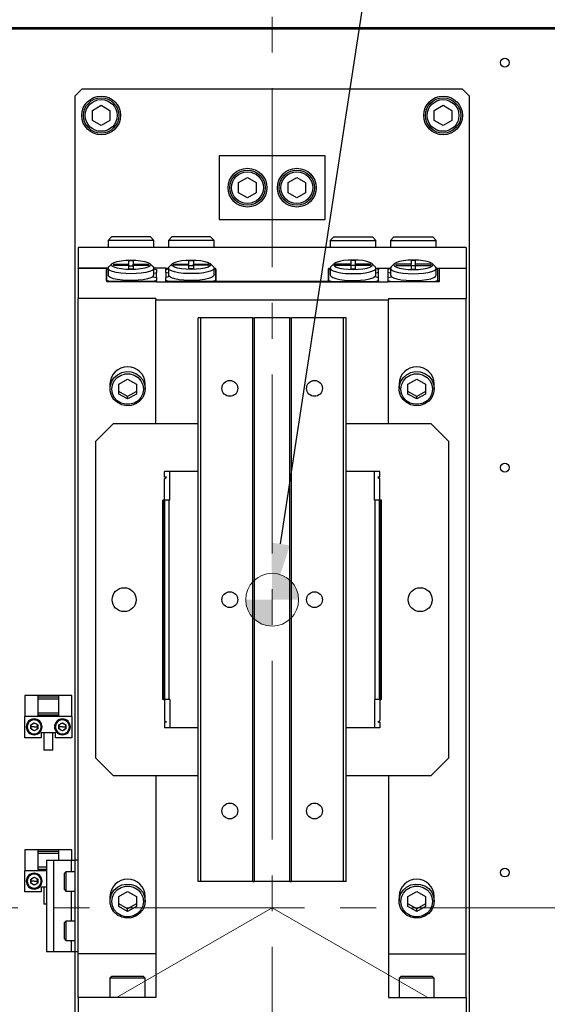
# Model space of a CAD drawing. Header units: millimetres. Extents: x -4576 to 39809, y -642 to 77172.
# Tile 6 of 42: x 127 to 165, y 176 to 246. Entities that reach past the tile are written whole.
import ezdxf
from ezdxf import colors
from ezdxf.entities.mleader import LeaderData, LeaderLine
from ezdxf.math import Vec2, Vec3

# ---------------------------------------------------------------- set-up
doc = ezdxf.new("R2010")
doc.units = ezdxf.units.MM
doc.linetypes.add('CENTERX2', pattern=[20.32, 12.7, -2.54, 2.54, -2.54])
doc.styles.get("Standard").update_dxf_attribs({"font": 'isocp.shx', "height": 5})

# ---------------------------------------------------------------- blocks, each defined once
blk = doc.blocks.new('SW_DOWELSYMBOL_0')
at = {"linetype": 'Continuous', "lineweight": 0}
h = blk.add_hatch(color=0, dxfattribs=at)
edge = h.paths.add_edge_path(flags=0)
edge.add_arc((0, 0), 1.875, 0, 90)
edge.add_line((0, 1.875), (0, 0))
edge.add_line((0, 0), (1.875, 0))
h = blk.add_hatch(color=0, dxfattribs=at)
edge = h.paths.add_edge_path(flags=0)
edge.add_arc((0, 0), 1.875, 180, 270)
edge.add_line((0, -1.875), (0, 0))
edge.add_line((0, 0), (-1.875, 0))
at = {"color": 0, "linetype": 'Continuous', "lineweight": 0}
blk.add_circle((0, 0), 1.875, dxfattribs=at)

msp = doc.modelspace()

# ---------------------------------------------------------------- linework, layer by layer
at = {"color": 7, "linetype": 'CENTERX2', "lineweight": 18}
for p, q in [((145.226, 261.16), (145.226, 119.41)), ((145.226, 182.66), (65.21, 136.463)), ((208.476, 182.66), (75.452, 182.66)), ((145.226, 182.66), (225.243, 136.463))]:
    msp.add_line(p, q, dxfattribs=at)
at = {"color": 7, "linetype": 'Continuous', "lineweight": 25}
for p, q in [((114.838, 245.16), (175.615, 245.16)), ((175.615, 245.035), (114.838, 245.035)), ((131.726, 240.785), (131.226, 240.285)), ((158.726, 240.785), (131.726, 240.785)), ((159.226, 240.285), (158.726, 240.785)), ((131.226, 240.285), (131.226, 186.035)), ((159.226, 166.285), (159.226, 240.285)), ((132.476, 239.271), (133.101, 239.632)), ((132.476, 238.55), (132.476, 239.271)), ((133.101, 239.632), (133.726, 239.271)), ((133.726, 239.271), (133.726, 238.55)), ((156.726, 239.271), (157.351, 239.632)), ((156.726, 238.55), (156.726, 239.271)), ((157.351, 239.632), (157.976, 239.271)), ((157.976, 239.271), (157.976, 238.55)), ((133.101, 238.189), (132.476, 238.55)), ((133.726, 238.55), (133.101, 238.189)), ((157.351, 238.189), (156.726, 238.55)), ((157.976, 238.55), (157.351, 238.189)), ((141.476, 236.035), (141.476, 231.535)), ((148.976, 236.035), (141.476, 236.035)), ((148.976, 231.535), (148.976, 236.035)), ((142.851, 234.146), (143.476, 234.507)), ((143.476, 234.507), (144.101, 234.146)), ((146.351, 234.146), (146.976, 234.507)), ((146.976, 234.507), (147.601, 234.146)), ((142.851, 233.425), (142.851, 234.146)), ((144.101, 234.146), (144.101, 233.425)), ((146.351, 233.425), (146.351, 234.146)), ((147.601, 234.146), (147.601, 233.425)), ((143.476, 233.064), (142.851, 233.425)), ((144.101, 233.425), (143.476, 233.064)), ((146.976, 233.064), (146.351, 233.425)), ((147.601, 233.425), (146.976, 233.064)), ((141.476, 231.535), (148.976, 231.535)), ((133.839, 230.285), (133.589, 230.035)), ((133.589, 230.035), (133.589, 229.535)), ((135.214, 230.035), (133.589, 230.035)), ((135.214, 230.285), (133.839, 230.285)), ((136.589, 230.285), (135.214, 230.285)), ((136.839, 230.035), (135.214, 230.035)), ((136.839, 230.035), (136.589, 230.285)), ((136.839, 229.535), (136.839, 230.035)), ((138.114, 230.285), (137.864, 230.035)), ((137.864, 230.035), (137.864, 229.535)), ((141.114, 230.035), (137.864, 230.035)), ((140.864, 230.285), (138.114, 230.285)), ((141.114, 230.035), (140.864, 230.285)), ((141.114, 229.535), (141.114, 230.035)), ((149.589, 230.285), (149.339, 230.035)), ((149.339, 230.035), (149.339, 229.535)), ((149.339, 230.035), (152.589, 230.035)), ((149.589, 230.285), (150.964, 230.285)), ((150.964, 230.285), (152.339, 230.285)), ((152.589, 230.035), (152.339, 230.285)), ((152.589, 229.535), (152.589, 230.035)), ((153.864, 230.285), (153.614, 230.035)), ((153.614, 230.035), (153.614, 229.535)), ((153.614, 230.035), (155.239, 230.035)), ((153.864, 230.285), (156.614, 230.285)), ((155.239, 230.035), (156.864, 230.035)), ((156.864, 230.035), (156.614, 230.285)), ((156.864, 229.535), (156.864, 230.035)), ((131.476, 229.535), (131.476, 228.073)), ((158.976, 229.535), (131.476, 229.535)), ((158.976, 229.535), (158.976, 228.073)), ((135.051, 228.608), (135.376, 228.608)), ((135.051, 228.348), (135.051, 228.608)), ((135.376, 228.608), (135.376, 228.348)), ((139.326, 228.616), (139.651, 228.616)), ((139.326, 228.355), (139.326, 228.616)), ((139.651, 228.616), (139.651, 228.355)), ((151.126, 228.616), (150.801, 228.616)), ((150.801, 228.616), (150.801, 228.355)), ((151.126, 228.355), (151.126, 228.616)), ((155.401, 228.608), (155.076, 228.608)), ((155.076, 228.608), (155.076, 228.348)), ((155.401, 228.348), (155.401, 228.608)), ((133.589, 228.073), (131.476, 228.073)), ((131.476, 228.035), (131.476, 228.073)), ((133.476, 228.035), (131.476, 228.035)), ((131.476, 228.035), (131.476, 225.913)), ((133.476, 228.035), (133.476, 227.138)), ((133.476, 227.975), (133.589, 228.002)), ((133.476, 227.187), (133.476, 227.975)), ((133.589, 228.066), (133.589, 227.581)), ((133.883, 228.392), (133.64, 228.164)), ((133.976, 228.348), (135.051, 228.348)), ((133.976, 228.348), (133.976, 228.269)), ((135.051, 228.269), (133.976, 228.269)), ((135.051, 228.269), (135.051, 228.348)), ((135.051, 228.008), (135.051, 228.269)), ((135.051, 228.245), (135.376, 228.245)), ((135.376, 228.008), (135.051, 228.008)), ((135.376, 228.348), (136.451, 228.348)), ((135.376, 228.269), (135.376, 228.348)), ((135.376, 228.269), (135.376, 228.008)), ((136.451, 228.269), (135.376, 228.269)), ((136.451, 228.348), (136.451, 228.269)), ((136.787, 228.164), (136.545, 228.392)), ((137.676, 228.073), (136.839, 228.073)), ((136.839, 227.581), (136.839, 228.066)), ((136.839, 228.02), (137.026, 227.975)), ((137.026, 227.975), (137.026, 227.759)), ((137.676, 228.073), (137.676, 228.043)), ((137.864, 228.043), (137.676, 228.043)), ((137.676, 227.982), (137.676, 228.043)), ((137.676, 227.982), (137.864, 228.027)), ((137.676, 227.766), (137.676, 227.982)), ((137.864, 228.073), (137.864, 227.588)), ((138.158, 228.399), (137.915, 228.171)), ((138.251, 228.355), (139.326, 228.355)), ((138.251, 228.276), (138.251, 228.355)), ((139.326, 228.276), (138.251, 228.276)), ((139.326, 228.276), (139.326, 228.355)), ((139.326, 228.015), (139.326, 228.276)), ((139.326, 228.252), (139.651, 228.252)), ((139.651, 228.015), (139.326, 228.015)), ((139.651, 228.355), (140.726, 228.355)), ((139.651, 228.276), (139.651, 228.355)), ((139.651, 228.276), (139.651, 228.015)), ((140.726, 228.276), (139.651, 228.276)), ((140.726, 228.276), (140.726, 228.355)), ((141.062, 228.171), (140.82, 228.399)), ((141.114, 227.588), (141.114, 228.073)), ((141.176, 228.043), (141.114, 228.043)), ((141.114, 228.009), (141.226, 227.982)), ((141.176, 227.994), (141.176, 228.043)), ((141.226, 227.133), (141.226, 228.03)), ((141.226, 227.982), (141.226, 227.194)), ((149.226, 227.133), (149.226, 228.03)), ((149.339, 228.009), (149.226, 227.982)), ((149.226, 227.982), (149.226, 227.194)), ((149.339, 228.043), (149.276, 228.043)), ((149.276, 228.043), (149.276, 227.994)), ((149.339, 228.073), (149.339, 227.588)), ((149.633, 228.399), (149.39, 228.171)), ((150.801, 228.355), (149.726, 228.355)), ((149.726, 228.276), (149.726, 228.355)), ((149.726, 228.276), (150.801, 228.276)), ((150.801, 228.276), (150.801, 228.355)), ((150.801, 228.276), (150.801, 228.015)), ((151.126, 228.252), (150.801, 228.252)), ((150.801, 228.015), (151.126, 228.015)), ((152.201, 228.355), (151.126, 228.355)), ((151.126, 228.276), (151.126, 228.355)), ((151.126, 228.015), (151.126, 228.276)), ((151.126, 228.276), (152.201, 228.276)), ((152.201, 228.276), (152.201, 228.355)), ((152.537, 228.171), (152.295, 228.399)), ((152.589, 227.588), (152.589, 228.073)), ((152.776, 228.043), (152.589, 228.043)), ((152.776, 227.982), (152.589, 228.027)), ((152.776, 228.073), (153.614, 228.073)), ((152.776, 228.043), (152.776, 228.073)), ((152.776, 228.043), (152.776, 227.982)), ((152.776, 227.766), (152.776, 227.982)), ((153.614, 228.02), (153.426, 227.975)), ((153.426, 227.975), (153.426, 227.759)), ((153.614, 228.066), (153.614, 227.581)), ((153.908, 228.392), (153.665, 228.164)), ((155.076, 228.348), (154.001, 228.348)), ((154.001, 228.348), (154.001, 228.269)), ((154.001, 228.269), (155.076, 228.269)), ((155.076, 228.269), (155.076, 228.348)), ((155.076, 228.269), (155.076, 228.008)), ((155.401, 228.245), (155.076, 228.245)), ((155.076, 228.008), (155.401, 228.008)), ((156.476, 228.348), (155.401, 228.348)), ((155.401, 228.269), (155.401, 228.348)), ((155.401, 228.008), (155.401, 228.269)), ((155.401, 228.269), (156.476, 228.269)), ((156.476, 228.348), (156.476, 228.269)), ((156.812, 228.164), (156.57, 228.392)), ((156.864, 228.073), (158.976, 228.073)), ((156.864, 227.581), (156.864, 228.066)), ((156.976, 227.975), (156.864, 228.002)), ((156.976, 227.187), (156.976, 227.975)), ((157.101, 227.138), (157.101, 228.035)), ((158.976, 228.035), (157.101, 228.035)), ((158.976, 228.073), (158.976, 228.035)), ((158.976, 228.035), (158.976, 225.913)), ((133.726, 227.126), (133.476, 227.187)), ((136.767, 227.465), (137.026, 227.402)), ((137.026, 227.187), (136.776, 227.126)), ((136.839, 227.714), (137.026, 227.759)), ((137.026, 227.402), (137.026, 227.759)), ((137.026, 227.402), (137.026, 227.187)), ((137.026, 227.126), (137.026, 227.187)), ((137.864, 227.721), (137.676, 227.766)), ((137.676, 227.766), (137.676, 227.409)), ((137.935, 227.472), (137.676, 227.409)), ((137.676, 227.194), (137.676, 227.409)), ((137.926, 227.133), (137.676, 227.194)), ((137.676, 227.096), (137.676, 227.194)), ((141.226, 227.194), (140.976, 227.133)), ((149.226, 227.194), (149.476, 227.133)), ((152.517, 227.472), (152.776, 227.409)), ((152.526, 227.133), (152.776, 227.194)), ((152.776, 227.766), (152.589, 227.721)), ((152.776, 227.409), (152.776, 227.766)), ((152.776, 227.194), (152.776, 227.409)), ((152.776, 227.194), (152.776, 227.096)), ((153.614, 227.714), (153.426, 227.759)), ((153.426, 227.759), (153.426, 227.402)), ((153.426, 227.402), (153.685, 227.465)), ((153.426, 227.402), (153.426, 227.187)), ((153.426, 227.187), (153.426, 227.126)), ((153.426, 227.187), (153.676, 227.126)), ((156.726, 227.126), (156.976, 227.187)), ((156.976, 227.187), (156.976, 227.126)), ((133.526, 227.126), (137.026, 227.126)), ((136.776, 227.126), (133.726, 227.126)), ((137.026, 227.126), (137.026, 227.096)), ((137.026, 227.096), (153.426, 227.096)), ((140.976, 227.133), (137.926, 227.133)), ((137.926, 227.096), (137.926, 227.133)), ((140.976, 227.096), (140.976, 227.133)), ((149.226, 227.133), (141.226, 227.133)), ((141.226, 227.133), (141.226, 227.096)), ((149.226, 227.096), (149.226, 227.133)), ((149.476, 227.133), (149.476, 227.096)), ((149.476, 227.133), (152.526, 227.133)), ((152.526, 227.133), (152.526, 227.096)), ((153.426, 227.096), (153.426, 227.126)), ((153.426, 227.126), (157.051, 227.126)), ((153.676, 227.126), (156.726, 227.126)), ((136.976, 225.913), (131.476, 225.913)), ((131.476, 179.392), (131.476, 225.913)), ((136.976, 225.913), (136.976, 225.82)), ((136.976, 225.82), (153.476, 225.82)), ((136.976, 217.035), (136.976, 225.82)), ((153.476, 225.913), (158.976, 225.913)), ((153.476, 225.913), (153.476, 225.82)), ((153.476, 217.035), (153.476, 225.82)), ((158.976, 179.392), (158.976, 225.913)), ((139.976, 184.535), (139.976, 224.535)), ((140.164, 224.535), (139.976, 224.535)), ((140.164, 184.535), (140.164, 224.535)), ((143.851, 224.535), (140.164, 224.535)), ((143.851, 184.535), (143.851, 224.535)), ((143.851, 224.535), (143.976, 224.535)), ((143.976, 184.535), (143.976, 224.535)), ((146.477, 224.535), (143.976, 224.535)), ((146.477, 184.535), (146.477, 224.535)), ((146.477, 224.535), (146.602, 224.535)), ((146.602, 184.535), (146.602, 224.535)), ((150.289, 224.535), (146.602, 224.535)), ((150.289, 184.535), (150.289, 224.535)), ((150.476, 224.535), (150.289, 224.535)), ((150.476, 184.535), (150.476, 224.535)), ((133.726, 219.85), (133.726, 219.516)), ((134.351, 219.836), (134.976, 220.186)), ((134.351, 219.136), (134.351, 219.836)), ((134.976, 220.186), (135.601, 219.836)), ((135.601, 219.836), (135.601, 219.136)), ((136.226, 219.516), (136.226, 219.85)), ((154.226, 219.85), (154.226, 219.516)), ((154.851, 219.836), (155.476, 220.186)), ((154.851, 219.136), (154.851, 219.836)), ((155.476, 220.186), (156.101, 219.836)), ((156.101, 219.836), (156.101, 219.136)), ((156.726, 219.516), (156.726, 219.85)), ((134.976, 218.968), (134.351, 219.318)), ((134.976, 218.786), (134.351, 219.136)), ((135.601, 219.318), (134.976, 218.968)), ((135.601, 219.136), (134.976, 218.786)), ((134.976, 218.786), (134.976, 218.968)), ((155.476, 218.968), (154.851, 219.318)), ((155.476, 218.786), (154.851, 219.136)), ((156.101, 219.318), (155.476, 218.968)), ((156.101, 219.136), (155.476, 218.786)), ((155.476, 218.786), (155.476, 218.968)), ((133.976, 217.035), (132.726, 215.785)), ((133.976, 217.035), (139.976, 217.035)), ((150.476, 217.035), (156.476, 217.035)), ((157.726, 215.785), (156.476, 217.035)), ((132.726, 193.285), (132.726, 215.785)), ((157.726, 215.785), (157.726, 193.285)), ((137.601, 213.235), (137.601, 213.635)), ((137.976, 213.635), (137.601, 213.635)), ((137.601, 213.11), (137.726, 213.235)), ((137.726, 213.235), (137.601, 213.235)), ((137.976, 211.61), (137.976, 213.635)), ((139.976, 213.635), (137.976, 213.635)), ((152.476, 213.635), (150.476, 213.635)), ((152.476, 211.61), (152.476, 213.635)), ((152.851, 213.635), (152.476, 213.635)), ((152.851, 213.235), (152.726, 213.235)), ((152.726, 213.235), (152.851, 213.11)), ((152.851, 213.235), (152.851, 213.635)), ((137.601, 211.61), (137.601, 213.11)), ((152.851, 211.61), (152.851, 213.11)), ((137.476, 197.46), (137.476, 211.61)), ((137.527, 211.61), (137.476, 211.61)), ((137.527, 197.46), (137.527, 211.61)), ((137.527, 211.61), (137.551, 211.61)), ((137.551, 197.46), (137.551, 211.61)), ((137.625, 211.61), (137.551, 211.61)), ((137.625, 197.46), (137.625, 211.61)), ((137.926, 211.61), (137.625, 211.61)), ((137.926, 197.46), (137.926, 211.61)), ((137.976, 211.61), (137.926, 211.61)), ((152.526, 211.61), (152.476, 211.61)), ((152.526, 197.46), (152.526, 211.61)), ((152.828, 211.61), (152.526, 211.61)), ((152.828, 197.46), (152.828, 211.61)), ((152.901, 211.61), (152.828, 211.61)), ((152.901, 197.46), (152.901, 211.61)), ((152.901, 211.61), (152.926, 211.61)), ((152.926, 197.46), (152.926, 211.61)), ((152.976, 211.61), (152.926, 211.61)), ((152.976, 197.46), (152.976, 211.61)), ((128.601, 197.735), (127.676, 197.735)), ((127.676, 197.735), (127.676, 196.235)), ((128.601, 197.735), (128.601, 196.235)), ((130.101, 197.735), (128.601, 197.735)), ((130.101, 197.61), (128.601, 197.61)), ((128.601, 197.485), (130.101, 197.485)), ((131.026, 197.735), (130.101, 197.735)), ((130.101, 196.235), (130.101, 197.735)), ((131.026, 196.235), (131.026, 197.735)), ((137.527, 197.46), (137.476, 197.46)), ((137.527, 197.46), (137.551, 197.46)), ((137.625, 197.46), (137.551, 197.46)), ((137.601, 197.46), (137.601, 195.96)), ((137.926, 197.46), (137.625, 197.46)), ((137.976, 197.46), (137.926, 197.46)), ((137.976, 197.46), (137.976, 195.435)), ((152.526, 197.46), (152.476, 197.46)), ((152.476, 197.46), (152.476, 195.435)), ((152.828, 197.46), (152.526, 197.46)), ((152.901, 197.46), (152.828, 197.46)), ((152.851, 197.46), (152.851, 195.96)), ((152.901, 197.46), (152.926, 197.46)), ((152.976, 197.46), (152.926, 197.46)), ((130.101, 196.485), (128.601, 196.485)), ((128.601, 196.235), (127.676, 196.235)), ((127.676, 194.735), (127.676, 196.235)), ((128.101, 195.649), (128.351, 195.793)), ((128.351, 195.793), (128.601, 195.649)), ((128.601, 196.36), (130.101, 196.36)), ((130.101, 196.235), (128.601, 196.235)), ((131.026, 196.235), (130.101, 196.235)), ((130.101, 195.649), (130.351, 195.793)), ((130.351, 195.793), (130.601, 195.649)), ((131.026, 196.235), (131.026, 194.735)), ((137.601, 195.96), (137.726, 195.835)), ((137.601, 195.835), (137.601, 195.435)), ((137.726, 195.835), (137.601, 195.835)), ((152.726, 195.835), (152.851, 195.96)), ((152.851, 195.835), (152.726, 195.835)), ((152.851, 195.835), (152.851, 195.435)), ((127.851, 195.504), (127.789, 195.504)), ((128.101, 195.36), (128.101, 195.649)), ((128.351, 195.504), (128.101, 195.504)), ((128.351, 195.216), (128.101, 195.36)), ((128.351, 195.504), (128.601, 195.504)), ((128.601, 195.36), (128.351, 195.216)), ((128.601, 195.649), (128.601, 195.36)), ((128.851, 195.504), (128.914, 195.504)), ((128.851, 195.11), (129.851, 195.11)), ((128.851, 195.11), (128.851, 194.735)), ((129.039, 195.11), (129.039, 193.86)), ((129.664, 193.86), (129.664, 195.11)), ((129.851, 195.504), (129.789, 195.504)), ((129.851, 194.735), (129.851, 195.11)), ((130.101, 195.36), (130.101, 195.649)), ((130.351, 195.504), (130.101, 195.504)), ((130.351, 195.216), (130.101, 195.36)), ((130.351, 195.504), (130.601, 195.504)), ((130.601, 195.36), (130.351, 195.216)), ((130.601, 195.649), (130.601, 195.36)), ((130.851, 195.504), (130.914, 195.504)), ((137.976, 195.435), (137.601, 195.435)), ((139.976, 195.435), (137.976, 195.435)), ((152.476, 195.435), (150.476, 195.435)), ((152.851, 195.435), (152.476, 195.435)), ((128.851, 194.735), (127.676, 194.735)), ((131.026, 194.735), (129.851, 194.735)), ((129.664, 193.86), (129.039, 193.86)), ((132.726, 193.285), (133.976, 192.035)), ((156.476, 192.035), (157.726, 193.285)), ((139.976, 192.035), (133.976, 192.035)), ((136.976, 192.035), (136.976, 176.285)), ((156.476, 192.035), (150.476, 192.035)), ((153.476, 192.035), (153.476, 176.285)), ((128.601, 186.785), (127.676, 186.785)), ((127.676, 186.785), (127.676, 185.285)), ((128.601, 186.785), (128.601, 185.285)), ((130.101, 186.785), (128.601, 186.785)), ((130.101, 186.66), (128.601, 186.66)), ((131.026, 186.785), (130.101, 186.785)), ((130.101, 186.035), (130.101, 186.785)), ((131.026, 186.035), (131.026, 186.785)), ((128.601, 186.535), (130.101, 186.535)), ((129.226, 186.035), (129.226, 179.535)), ((129.226, 186.035), (129.726, 186.035)), ((129.726, 186.035), (129.726, 179.535)), ((129.726, 186.035), (130.976, 186.035)), ((130.976, 186.035), (131.226, 186.035)), ((130.976, 186.035), (130.976, 185.223)), ((131.226, 186.035), (131.226, 179.535)), ((131.476, 186.035), (131.226, 186.035)), ((128.601, 185.285), (127.676, 185.285)), ((127.676, 183.785), (127.676, 185.285)), ((129.226, 185.535), (128.601, 185.535)), ((128.601, 185.41), (129.226, 185.41)), ((129.226, 185.285), (128.601, 185.285)), ((127.851, 184.554), (127.789, 184.554)), ((128.101, 184.699), (128.351, 184.843)), ((128.101, 184.41), (128.101, 184.699)), ((128.351, 184.554), (128.101, 184.554)), ((128.351, 184.843), (128.601, 184.699)), ((128.351, 184.554), (128.601, 184.554)), ((128.601, 184.699), (128.601, 184.41)), ((128.851, 184.554), (128.914, 184.554)), ((130.601, 185.223), (130.476, 185.098)), ((130.476, 185.098), (130.476, 183.973)), ((131.226, 185.223), (130.601, 185.223)), ((130.601, 185.223), (130.601, 183.848)), ((128.351, 184.266), (128.101, 184.41)), ((128.601, 184.41), (128.351, 184.266)), ((128.851, 184.16), (129.226, 184.16)), ((128.851, 184.16), (128.851, 183.785)), ((129.039, 184.16), (129.039, 182.91)), ((130.476, 183.973), (130.601, 183.848)), ((130.601, 183.848), (131.226, 183.848)), ((130.976, 183.848), (130.976, 181.723)), ((140.164, 184.535), (139.976, 184.535)), ((143.851, 184.535), (140.164, 184.535)), ((143.851, 184.535), (143.976, 184.535)), ((146.477, 184.535), (143.976, 184.535)), ((146.477, 184.535), (146.602, 184.535)), ((150.289, 184.535), (146.602, 184.535)), ((150.476, 184.535), (150.289, 184.535)), ((128.851, 183.785), (127.676, 183.785)), ((133.726, 183.47), (133.726, 183.136)), ((134.351, 183.456), (134.976, 183.806)), ((134.351, 182.756), (134.351, 183.456)), ((134.976, 183.806), (135.601, 183.456)), ((135.601, 183.456), (135.601, 182.756)), ((136.226, 183.136), (136.226, 183.47)), ((154.226, 183.47), (154.226, 183.136)), ((154.851, 183.456), (155.476, 183.806)), ((154.851, 182.756), (154.851, 183.456)), ((155.476, 183.806), (156.101, 183.456)), ((156.101, 183.456), (156.101, 182.756)), ((156.726, 183.136), (156.726, 183.47)), ((129.226, 182.91), (129.039, 182.91)), ((134.976, 182.587), (134.351, 182.938)), ((134.976, 182.406), (134.351, 182.756)), ((135.601, 182.938), (134.976, 182.587)), ((135.601, 182.756), (134.976, 182.406)), ((134.976, 182.406), (134.976, 182.587)), ((155.476, 182.587), (154.851, 182.938)), ((155.476, 182.406), (154.851, 182.756)), ((156.101, 182.938), (155.476, 182.587)), ((156.101, 182.756), (155.476, 182.406)), ((155.476, 182.406), (155.476, 182.587)), ((130.601, 181.723), (130.476, 181.598)), ((130.476, 181.598), (130.476, 180.473)), ((131.226, 181.723), (130.601, 181.723)), ((130.601, 181.723), (130.601, 180.348)), ((130.476, 180.473), (130.601, 180.348)), ((130.601, 180.348), (131.226, 180.348)), ((130.976, 180.348), (130.976, 179.535)), ((129.726, 179.535), (129.226, 179.535)), ((130.976, 179.535), (129.726, 179.535)), ((131.226, 179.535), (130.976, 179.535)), ((131.476, 179.535), (131.226, 179.535)), ((131.226, 179.535), (131.226, 166.285)), ((136.976, 179.392), (131.476, 179.392)), ((131.476, 176.285), (131.476, 179.392)), ((153.476, 179.392), (158.976, 179.392)), ((158.976, 176.285), (158.976, 179.392)), ((133.851, 177.785), (133.726, 177.66)), ((133.726, 177.66), (133.726, 176.285)), ((136.226, 177.66), (133.726, 177.66)), ((136.101, 177.785), (133.851, 177.785)), ((136.226, 177.66), (136.101, 177.785)), ((136.226, 176.285), (136.226, 177.66)), ((154.351, 177.785), (154.226, 177.66)), ((154.226, 177.66), (154.226, 176.285)), ((156.726, 177.66), (154.226, 177.66)), ((156.601, 177.785), (154.351, 177.785)), ((156.726, 177.66), (156.601, 177.785)), ((156.726, 176.285), (156.726, 177.66)), ((136.976, 176.285), (131.476, 176.285)), ((131.476, 176.285), (131.476, 170.035)), ((153.476, 176.285), (158.976, 176.285)), ((158.976, 176.285), (158.976, 170.035))]:
    msp.add_line(p, q, dxfattribs=at)
at = {"color": 7, "linetype": 'Continuous', "lineweight": 25, "flags": 128}
for points in [[(135.214, 227.975), (134.858, 227.986), (134.526, 228.019), (134.242, 228.072), (134.023, 228.142), (133.886, 228.222), (133.839, 228.308), (133.886, 228.395), (134.023, 228.475), (134.242, 228.544), (134.526, 228.597), (134.858, 228.63), (135.214, 228.642), (135.57, 228.63), (135.901, 228.597), (136.186, 228.544), (136.405, 228.475), (136.542, 228.395), (136.589, 228.308), (136.542, 228.222), (136.405, 228.142), (136.186, 228.072), (135.901, 228.019), (135.57, 227.986), (135.214, 227.975)], [(139.489, 228.649), (139.845, 228.638), (140.176, 228.604), (140.461, 228.551), (140.68, 228.482), (140.817, 228.402), (140.864, 228.315), (140.817, 228.229), (140.68, 228.149), (140.461, 228.08), (140.176, 228.027), (139.845, 227.993), (139.489, 227.982), (139.133, 227.993), (138.801, 228.027), (138.517, 228.08), (138.298, 228.149), (138.161, 228.229), (138.114, 228.315), (138.161, 228.402), (138.298, 228.482), (138.517, 228.551), (138.801, 228.604), (139.133, 228.638), (139.489, 228.649)], [(150.964, 227.982), (151.32, 227.993), (151.651, 228.027), (151.936, 228.08), (152.155, 228.149), (152.292, 228.229), (152.339, 228.315), (152.292, 228.402), (152.155, 228.482), (151.936, 228.551), (151.651, 228.604), (151.32, 228.638), (150.964, 228.649), (150.608, 228.638), (150.276, 228.604), (149.992, 228.551), (149.773, 228.482), (149.636, 228.402), (149.589, 228.315), (149.636, 228.229), (149.773, 228.149), (149.992, 228.08), (150.276, 228.027), (150.608, 227.993), (150.964, 227.982)], [(155.239, 228.642), (154.883, 228.63), (154.551, 228.597), (154.267, 228.544), (154.048, 228.475), (153.911, 228.395), (153.864, 228.308), (153.911, 228.222), (154.048, 228.142), (154.267, 228.072), (154.551, 228.019), (154.883, 227.986), (155.239, 227.975), (155.595, 227.986), (155.926, 228.019), (156.211, 228.072), (156.43, 228.142), (156.567, 228.222), (156.614, 228.308), (156.567, 228.395), (156.43, 228.475), (156.211, 228.544), (155.926, 228.597), (155.595, 228.63), (155.239, 228.642)], [(135.214, 227.672), (134.839, 227.682), (134.485, 227.714), (134.169, 227.764), (133.91, 227.83), (133.722, 227.91), (133.614, 227.997), (133.592, 228.089), (133.64, 228.164)], [(136.787, 228.164), (136.836, 228.089), (136.814, 227.997), (136.706, 227.91), (136.517, 227.83), (136.258, 227.764), (135.943, 227.714), (135.589, 227.682), (135.214, 227.672)], [(141.062, 228.171), (141.089, 228.141), (141.111, 228.05), (141.046, 227.96), (140.896, 227.876), (140.671, 227.802), (140.382, 227.744), (140.045, 227.703), (139.678, 227.681), (139.3, 227.681), (138.933, 227.703), (138.596, 227.744), (138.307, 227.802), (138.082, 227.876), (137.932, 227.96), (137.867, 228.05), (137.889, 228.141), (137.915, 228.171)], [(149.39, 228.171), (149.364, 228.141), (149.342, 228.05), (149.407, 227.96), (149.557, 227.876), (149.782, 227.802), (150.071, 227.744), (150.408, 227.703), (150.775, 227.681), (151.153, 227.681), (151.52, 227.703), (151.857, 227.744), (152.146, 227.802), (152.371, 227.876), (152.521, 227.96), (152.586, 228.05), (152.564, 228.141), (152.537, 228.171)], [(153.665, 228.164), (153.617, 228.089), (153.639, 227.997), (153.747, 227.91), (153.935, 227.83), (154.194, 227.764), (154.51, 227.714), (154.864, 227.682), (155.239, 227.672)], [(155.239, 227.672), (155.614, 227.682), (155.968, 227.714), (156.283, 227.764), (156.542, 227.83), (156.731, 227.91), (156.839, 227.997), (156.861, 228.089), (156.812, 228.164)], [(136.767, 227.465), (136.612, 227.38), (136.379, 227.306), (136.08, 227.247), (135.733, 227.207), (135.357, 227.188), (134.973, 227.191), (134.602, 227.216), (134.266, 227.261), (133.983, 227.323), (133.768, 227.401), (133.634, 227.488), (133.589, 227.581)], [(141.114, 227.588), (141.068, 227.495), (140.935, 227.408), (140.72, 227.331), (140.437, 227.268), (140.1, 227.223), (139.73, 227.198), (139.346, 227.195), (138.97, 227.214), (138.623, 227.254), (138.324, 227.313), (138.091, 227.387), (137.935, 227.472)], [(149.339, 227.588), (149.384, 227.495), (149.518, 227.408), (149.733, 227.331), (150.016, 227.268), (150.352, 227.223), (150.723, 227.198), (151.107, 227.195), (151.483, 227.214), (151.83, 227.254), (152.129, 227.313), (152.362, 227.387), (152.517, 227.472)], [(153.685, 227.465), (153.841, 227.38), (154.074, 227.306), (154.373, 227.247), (154.72, 227.207), (155.096, 227.188), (155.48, 227.191), (155.85, 227.216), (156.187, 227.261), (156.47, 227.323), (156.685, 227.401), (156.818, 227.488), (156.864, 227.581)], [(136.226, 219.516), (136.18, 219.189), (136.044, 218.886), (135.83, 218.63), (135.551, 218.44), (135.231, 218.329), (134.891, 218.307), (134.558, 218.374), (134.256, 218.526), (134.007, 218.751), (133.83, 219.033), (133.738, 219.351), (133.738, 219.681), (133.83, 219.999), (134.007, 220.282), (134.256, 220.507), (134.558, 220.659), (134.891, 220.726), (135.231, 220.704), (135.551, 220.593), (135.83, 220.403), (136.044, 220.146), (136.18, 219.844), (136.226, 219.516)], [(136.101, 219.486), (136.056, 219.179), (135.923, 218.896), (135.713, 218.661), (135.444, 218.493), (135.136, 218.406), (134.816, 218.406), (134.509, 218.493), (134.24, 218.661), (134.03, 218.896), (133.897, 219.179), (133.851, 219.486), (133.897, 219.794), (134.03, 220.076), (134.24, 220.311), (134.509, 220.479), (134.816, 220.566), (135.136, 220.566), (135.444, 220.479), (135.713, 220.311), (135.923, 220.076), (136.056, 219.794), (136.101, 219.486)], [(156.726, 219.516), (156.68, 219.189), (156.544, 218.886), (156.33, 218.63), (156.051, 218.44), (155.731, 218.329), (155.391, 218.307), (155.058, 218.374), (154.756, 218.526), (154.507, 218.751), (154.33, 219.033), (154.238, 219.351), (154.238, 219.681), (154.33, 219.999), (154.507, 220.282), (154.756, 220.507), (155.058, 220.659), (155.391, 220.726), (155.731, 220.704), (156.051, 220.593), (156.33, 220.403), (156.544, 220.146), (156.68, 219.844), (156.726, 219.516)], [(156.601, 219.486), (156.556, 219.179), (156.423, 218.896), (156.213, 218.661), (155.944, 218.493), (155.636, 218.406), (155.316, 218.406), (155.009, 218.493), (154.74, 218.661), (154.53, 218.896), (154.397, 219.179), (154.351, 219.486), (154.397, 219.794), (154.53, 220.076), (154.74, 220.311), (155.009, 220.479), (155.316, 220.566), (155.636, 220.566), (155.944, 220.479), (156.213, 220.311), (156.423, 220.076), (156.556, 219.794), (156.601, 219.486)], [(136.226, 183.136), (136.18, 182.809), (136.044, 182.506), (135.83, 182.25), (135.551, 182.059), (135.231, 181.949), (134.891, 181.926), (134.558, 181.993), (134.256, 182.145), (134.007, 182.371), (133.83, 182.653), (133.738, 182.971), (133.738, 183.301), (133.83, 183.619), (134.007, 183.901), (134.256, 184.127), (134.558, 184.279), (134.891, 184.346), (135.231, 184.323), (135.551, 184.213), (135.83, 184.022), (136.044, 183.766), (136.18, 183.463), (136.226, 183.136)], [(136.101, 183.106), (136.056, 182.798), (135.923, 182.516), (135.713, 182.281), (135.444, 182.113), (135.136, 182.025), (134.816, 182.025), (134.509, 182.113), (134.24, 182.281), (134.03, 182.516), (133.897, 182.798), (133.851, 183.106), (133.897, 183.413), (134.03, 183.696), (134.24, 183.931), (134.509, 184.098), (134.816, 184.186), (135.136, 184.186), (135.444, 184.098), (135.713, 183.931), (135.923, 183.696), (136.056, 183.413), (136.101, 183.106)], [(156.726, 183.136), (156.68, 182.809), (156.544, 182.506), (156.33, 182.25), (156.051, 182.059), (155.731, 181.949), (155.391, 181.926), (155.058, 181.993), (154.756, 182.145), (154.507, 182.371), (154.33, 182.653), (154.238, 182.971), (154.238, 183.301), (154.33, 183.619), (154.507, 183.901), (154.756, 184.127), (155.058, 184.279), (155.391, 184.346), (155.731, 184.323), (156.051, 184.213), (156.33, 184.022), (156.544, 183.766), (156.68, 183.463), (156.726, 183.136)], [(156.601, 183.106), (156.556, 182.798), (156.423, 182.516), (156.213, 182.281), (155.944, 182.113), (155.636, 182.025), (155.316, 182.025), (155.009, 182.113), (154.74, 182.281), (154.53, 182.516), (154.397, 182.798), (154.351, 183.106), (154.397, 183.413), (154.53, 183.696), (154.74, 183.931), (155.009, 184.098), (155.316, 184.186), (155.636, 184.186), (155.944, 184.098), (156.213, 183.931), (156.423, 183.696), (156.556, 183.413), (156.601, 183.106)]]:
    msp.add_lwpolyline(points, dxfattribs=at)
at = {"color": 7, "linetype": 'Continuous', "lineweight": 25}
for centre, radius in [((161.726, 242.66), 0.312), ((133.101, 238.91), 1.375), ((133.101, 238.91), 1.25), ((133.101, 238.91), 1.125), ((157.351, 238.91), 1.375), ((157.351, 238.91), 1.25), ((157.351, 238.91), 1.125), ((143.476, 233.785), 1.375), ((143.476, 233.785), 1.25), ((143.476, 233.785), 1.125), ((146.976, 233.785), 1.375), ((146.976, 233.785), 1.25), ((146.976, 233.785), 1.125), ((142.226, 219.535), 0.563), ((148.226, 219.535), 0.563), ((161.726, 213.91), 0.312), ((134.726, 204.535), 0.85), ((142.226, 204.535), 0.563), ((148.226, 204.535), 0.563), ((155.726, 204.535), 0.85), ((142.226, 189.535), 0.563), ((148.226, 189.535), 0.563), ((161.726, 185.16), 0.312)]:
    msp.add_circle(centre, radius, dxfattribs=at)
at = {"color": 7, "linetype": 'Continuous', "lineweight": 18}
msp.add_circle((145.226, 204.535), 1.875, dxfattribs=at)
at = {"color": 7, "linetype": 'Continuous', "lineweight": 25}
for centre, radius, start, end in [((141.188, 227.982), 0.0618, 51.75339, 100.98057), ((149.265, 227.982), 0.0618, 79.01943, 128.24661), ((136.683, 227.597), 0.156, 302.49812, 354.04216), ((138.019, 227.604), 0.156, 185.95784, 237.50188), ((152.433, 227.604), 0.156, 302.49812, 354.04216), ((153.769, 227.597), 0.156, 185.95784, 237.50188), ((133.515, 227.187), 0.0618, 231.75339, 280.98057), ((157.063, 227.187), 0.0618, 259.01943, 308.24661), ((134.976, 219.82), 1.25, 1.36597, 178.63403), ((155.476, 219.82), 1.25, 1.36597, 178.63403), ((128.351, 195.504), 0.563, 0, 180), ((128.351, 195.504), 0.5, 0, 180), ((128.351, 195.504), 0.25, 60, 120), ((130.351, 195.504), 0.563, 0, 180), ((130.351, 195.504), 0.5, 0, 180), ((130.351, 195.504), 0.25, 60, 120), ((128.351, 195.504), 0.563, 180, 0), ((128.351, 195.504), 0.5, 180, 0), ((128.351, 195.504), 0.25, 120, 180), ((128.351, 195.504), 0.25, 180, 240), ((128.351, 195.504), 0.25, 240, 300), ((128.351, 195.504), 0.25, 0, 60), ((128.351, 195.504), 0.25, 300, 0), ((130.351, 195.504), 0.563, 180, 0), ((130.351, 195.504), 0.5, 180, 0), ((130.351, 195.504), 0.25, 120, 180), ((130.351, 195.504), 0.25, 180, 240), ((130.351, 195.504), 0.25, 240, 300), ((130.351, 195.504), 0.25, 0, 60), ((130.351, 195.504), 0.25, 300, 0), ((128.351, 184.554), 0.563, 0, 180), ((128.351, 184.554), 0.563, 180, 0), ((128.351, 184.554), 0.5, 0, 180), ((128.351, 184.554), 0.5, 180, 0), ((128.351, 184.554), 0.25, 120, 180), ((128.351, 184.554), 0.25, 180, 240), ((128.351, 184.554), 0.25, 60, 120), ((128.351, 184.554), 0.25, 0, 60), ((128.351, 184.554), 0.25, 300, 0), ((134.976, 183.44), 1.25, 1.36597, 178.63403), ((155.476, 183.44), 1.25, 1.36597, 178.63403), ((128.351, 184.554), 0.25, 240, 300)]:
    msp.add_arc(centre, radius, start, end, dxfattribs=at)

# ---------------------------------------------------------------- block references
at = {"color": 7, "linetype": 'Continuous', "lineweight": 0}
msp.add_blockref('SW_DOWELSYMBOL_0', (145.226, 204.535), dxfattribs=at)

# ---------------------------------------------------------------- leaders
ml = msp.add_multileader_mtext('Standard')
ml.set_content('{\\Fisocp,extfont|c128;U軸(0,87.5)^Jピン座標}', color=256, style='STANDARD')
ml.set_leader_properties()
ml.build(insert=Vec2(0, 0))
ml.multileader.update_dxf_attribs({"text_right_attachment_type": 6, "dogleg_length": 0.36})
ctx = ml.context
ctx.base_point, ctx.char_height, ctx.plane_origin = Vec3(155.79, 271.416), 5, Vec3(176.943, 237.693)
ctx.right_attachment, ctx.text_align_type = 6, 1
notes = []
notes.append((ctx, [(0, (1, 1, 0), (155.43, 271.416), (1, 0), 0.36, [(0, [(145.226, 204.535)], 0, [])])]))
ctx.mtext.insert, ctx.mtext.alignment, ctx.mtext.flow_direction = Vec3(172.664, 273.916), 2, 5
for ctx, leaders in notes:
    for number, flags, end, landing, length, lines in leaders:
        leader = LeaderData()
        leader.index, (leader.has_last_leader_line, leader.has_dogleg_vector, leader.attachment_direction) = number, flags
        leader.last_leader_point, leader.dogleg_vector, leader.dogleg_length = Vec3(end), Vec3(landing), length
        for number, points, colour, breaks in lines:
            line = LeaderLine()
            line.index, line.vertices, line.color, line.breaks = number, Vec3.list(points), colors.encode_raw_color(colour), breaks
            leader.lines.append(line)
        ctx.leaders.append(leader)

doc.saveas('drawing.dxf')
